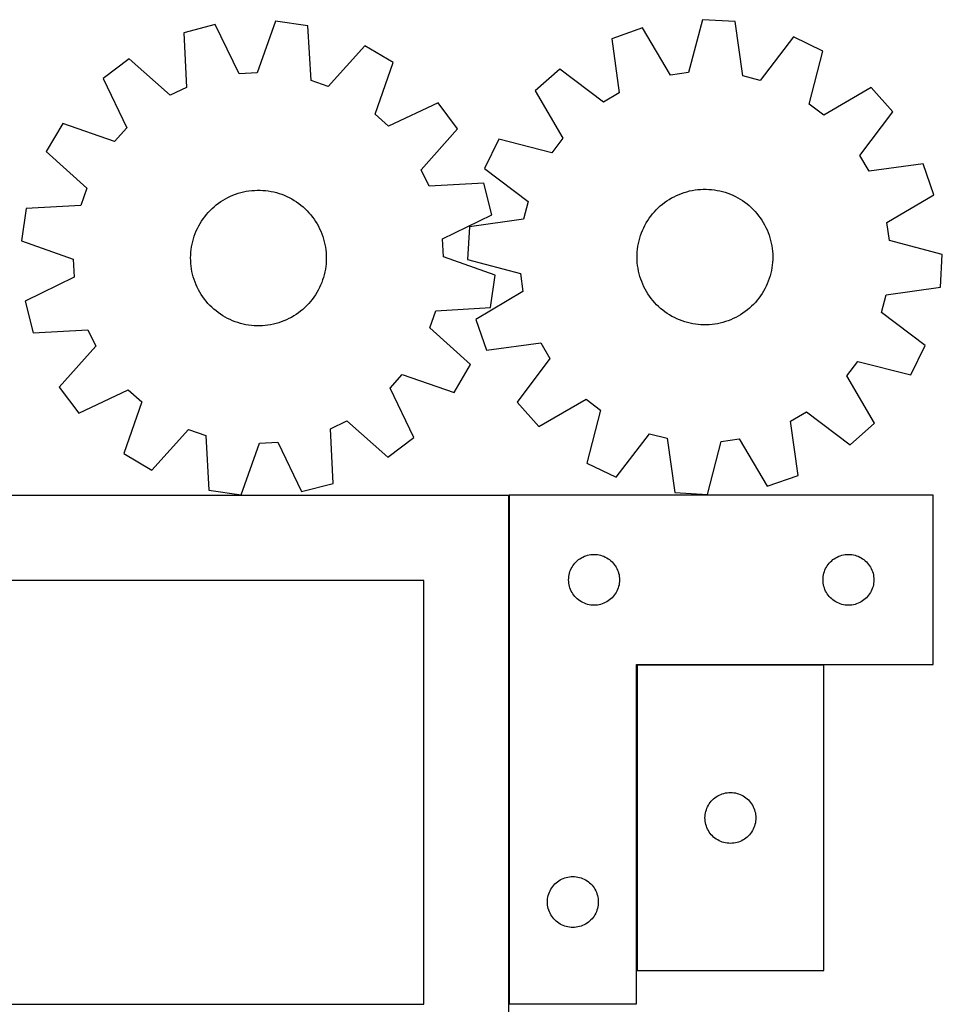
# Model space of a CAD drawing. Header units: millimetres. Extents: x 7 to 1243, y 7 to 2493.
# Tile 21 of 21: x 917 to 1243, y 2145 to 2493. Entities that reach past the tile are written whole.
import ezdxf

# ---------------------------------------------------------------- set-up
doc = ezdxf.new("R2010")
doc.units = ezdxf.units.MM
doc.layers.add('COMMON', color=5, linetype='CONTINUOUS', true_color=0x0000ff)
doc.layers.add('CUT', color=7, linetype='CONTINUOUS', true_color=0x000000)

msp = doc.modelspace()

# ---------------------------------------------------------------- linework, layer by layer
at = {"layer": 'COMMON'}
msp.add_line((1090.180987, 2145.283751), (1090.180987, 2325.086496), dxfattribs=at)
at = {"layer": 'CUT'}
for p, q in [((986.258726, 2491.745003), (975.085555, 2488.873466)), ((994.710427, 2474.309087), (986.258726, 2491.745003)), ((1007.609354, 2492.924952), (1001.130458, 2474.663892)), ((1019.030908, 2491.302119), (1007.609354, 2492.924952)), ((1020.166825, 2471.959107), (1019.030908, 2491.302119)), ((1158.633198, 2493.490045), (1153.684386, 2474.756341)), ((1170.149752, 2492.815921), (1158.633198, 2493.490045)), ((1172.879091, 2473.632774), (1170.149752, 2492.815921)), ((975.085555, 2488.873466), (976.088041, 2469.52308)), ((1137.452927, 2490.55104), (1126.555042, 2486.766655)), ((1147.315581, 2473.872596), (1137.452927, 2490.55104)), ((1039.207863, 2484.221718), (1026.233938, 2469.830065)), ((1049.138971, 2478.351577), (1039.207863, 2484.221718)), ((1126.555042, 2486.766655), (1129.152015, 2467.565141)), ((1190.842479, 2487.425869), (1179.101295, 2472.012011)), ((1201.224412, 2482.395865), (1190.842479, 2487.425869)), ((1196.40492, 2463.628475), (1201.224412, 2482.395865)), ((955.811694, 2479.612803), (946.58792, 2472.684061)), ((970.292483, 2466.738443), (955.811694, 2479.612803)), ((1042.786172, 2460.046268), (1049.138971, 2478.351577)), ((1001.130458, 2474.663892), (994.710427, 2474.309087)), ((1108.111732, 2475.946029), (1099.491621, 2468.279273)), ((1123.6062, 2464.31143), (1108.111732, 2475.946029)), ((1153.684386, 2474.756341), (1147.315581, 2473.872596)), ((946.58792, 2472.684061), (954.919168, 2455.19027)), ((1026.233938, 2469.830065), (1020.166825, 2471.959107)), ((1179.101295, 2472.012011), (1172.879091, 2473.632774)), ((976.088041, 2469.52308), (970.292483, 2466.738443)), ((1099.491621, 2468.279273), (1109.239012, 2451.533206)), ((1129.152015, 2467.565141), (1123.6062, 2464.31143)), ((1218.279315, 2469.497343), (1201.533248, 2459.749952)), ((1225.946071, 2460.877232), (1218.279315, 2469.497343)), ((1065.070495, 2464.088753), (1047.576704, 2455.757505)), ((1071.999237, 2454.864979), (1065.070495, 2464.088753)), ((1201.533248, 2459.749952), (1196.40492, 2463.628475)), ((1047.576704, 2455.757505), (1042.786172, 2460.046268)), ((1214.311472, 2445.382764), (1225.946071, 2460.877232)), ((932.325096, 2456.752537), (926.454955, 2446.821429)), ((950.630405, 2450.399738), (932.325096, 2456.752537)), ((954.919168, 2455.19027), (950.630405, 2450.399738)), ((1059.124877, 2440.38419), (1071.999237, 2454.864979)), ((1086.593099, 2451.22437), (1081.563095, 2440.842437)), ((1105.360489, 2446.404878), (1086.593099, 2451.22437)), ((1109.239012, 2451.533206), (1105.360489, 2446.404878)), ((926.454955, 2446.821429), (940.846608, 2433.847504)), ((1217.565182, 2439.836949), (1214.311472, 2445.382764)), ((1236.766697, 2442.433922), (1217.565182, 2439.836949)), ((1240.551082, 2431.536037), (1236.766697, 2442.433922)), ((1061.909514, 2434.588632), (1059.124877, 2440.38419)), ((1081.563095, 2440.842437), (1096.976953, 2429.101253)), ((1081.2599, 2435.591118), (1061.909514, 2434.588632)), ((1084.131437, 2424.417947), (1081.2599, 2435.591118)), ((940.846608, 2433.847504), (938.717566, 2427.780391)), ((993.437514, 2431.739068), (994.365825, 2432.05041)), ((994.365825, 2432.05041), (995.306063, 2432.323628)), ((995.306063, 2432.323628), (996.256662, 2432.558268)), ((996.256662, 2432.558268), (997.216041, 2432.753939)), ((997.216041, 2432.753939), (998.182603, 2432.910315)), ((998.182603, 2432.910315), (999.154739, 2433.027137)), ((999.154739, 2433.027137), (1000.130831, 2433.104209)), ((1000.130831, 2433.104209), (1001.109254, 2433.141404)), ((1001.109254, 2433.141404), (1002.08838, 2433.138659)), ((1002.08838, 2433.138659), (1003.066579, 2433.09598)), ((1003.066579, 2433.09598), (1004.042223, 2433.013436)), ((1004.042223, 2433.013436), (1005.013689, 2432.891166)), ((1005.013689, 2432.891166), (1005.979358, 2432.729373)), ((1005.979358, 2432.729373), (1006.937625, 2432.528327)), ((1006.937625, 2432.528327), (1007.886894, 2432.288361)), ((1007.886894, 2432.288361), (1008.825585, 2432.009876)), ((1008.825585, 2432.009876), (1009.752136, 2431.693335)), ((1150.348499, 2431.683436), (1151.261168, 2432.038023)), ((1151.261168, 2432.038023), (1152.187539, 2432.355089)), ((1152.187539, 2432.355089), (1153.126073, 2432.634105)), ((1153.126073, 2432.634105), (1154.075206, 2432.874607)), ((1154.075206, 2432.874607), (1155.033359, 2433.076196)), ((1155.033359, 2433.076196), (1155.998937, 2433.238535)), ((1155.998937, 2433.238535), (1156.970334, 2433.361354)), ((1156.970334, 2433.361354), (1157.945931, 2433.444449)), ((1157.945931, 2433.444449), (1158.924106, 2433.487682)), ((1158.924106, 2433.487682), (1159.90323, 2433.49098)), ((1159.90323, 2433.49098), (1160.881674, 2433.454339)), ((1160.881674, 2433.454339), (1161.857809, 2433.377819)), ((1161.857809, 2433.377819), (1162.830011, 2433.261547)), ((1162.830011, 2433.261547), (1163.796661, 2433.105718)), ((1163.796661, 2433.105718), (1164.75615, 2432.910589)), ((1164.75615, 2432.910589), (1165.706882, 2432.676487)), ((1165.706882, 2432.676487), (1166.647275, 2432.403801)), ((1166.647275, 2432.403801), (1167.575762, 2432.092984)), ((1167.575762, 2432.092984), (1168.490798, 2431.744555)), ((986.620456, 2427.950948), (987.399929, 2428.5435)), ((987.399929, 2428.5435), (988.202921, 2429.103766)), ((988.202921, 2429.103766), (989.028099, 2429.630812)), ((989.028099, 2429.630812), (989.874086, 2430.123762)), ((989.874086, 2430.123762), (990.739477, 2430.581796)), ((990.739477, 2430.581796), (991.62283, 2431.00415)), ((991.62283, 2431.00415), (992.522675, 2431.390121)), ((992.522675, 2431.390121), (993.437514, 2431.739068)), ((1009.752136, 2431.693335), (1010.665005, 2431.339264)), ((1010.665005, 2431.339264), (1011.562672, 2430.948254)), ((1011.562672, 2430.948254), (1012.443643, 2430.520954)), ((1012.443643, 2430.520954), (1013.306452, 2430.058076)), ((1013.306452, 2430.058076), (1014.149663, 2429.560391)), ((1014.149663, 2429.560391), (1014.971872, 2429.028727)), ((1014.971872, 2429.028727), (1015.771711, 2428.463968)), ((1015.771711, 2428.463968), (1016.547849, 2427.867055)), ((1096.976953, 2429.101253), (1095.35619, 2422.87905)), ((1144.46762, 2428.2079), (1145.24342, 2428.805252)), ((1145.24342, 2428.805252), (1146.04294, 2429.370463)), ((1146.04294, 2429.370463), (1146.864848, 2429.902592)), ((1146.864848, 2429.902592), (1147.707777, 2430.400755)), ((1147.707777, 2430.400755), (1148.570325, 2430.86412)), ((1148.570325, 2430.86412), (1149.451054, 2431.291918)), ((1149.451054, 2431.291918), (1150.348499, 2431.683436)), ((1168.490798, 2431.744555), (1169.390861, 2431.359092)), ((1169.390861, 2431.359092), (1170.274453, 2430.937238)), ((1170.274453, 2430.937238), (1171.140102, 2430.479694)), ((1171.140102, 2430.479694), (1171.986369, 2429.987223)), ((1171.986369, 2429.987223), (1172.811844, 2429.460643)), ((1172.811844, 2429.460643), (1173.615154, 2428.900832)), ((1173.615154, 2428.900832), (1174.394961, 2428.30872)), ((1223.872638, 2421.673383), (1240.551082, 2431.536037)), ((919.374554, 2426.644474), (917.751721, 2415.22292)), ((938.717566, 2427.780391), (919.374554, 2426.644474)), ((983.119824, 2424.540191), (983.76309, 2425.278368)), ((983.76309, 2425.278368), (984.435929, 2425.989692)), ((984.435929, 2425.989692), (985.137222, 2426.67298)), ((985.137222, 2426.67298), (985.865802, 2427.327095)), ((985.865802, 2427.327095), (986.620456, 2427.950948)), ((1016.547849, 2427.867055), (1017.298994, 2427.238981)), ((1017.298994, 2427.238981), (1018.023895, 2426.580792)), ((1018.023895, 2426.580792), (1018.721347, 2425.893582)), ((1018.721347, 2425.893582), (1019.390188, 2425.178497)), ((1019.390188, 2425.178497), (1020.029304, 2424.436726)), ((1140.988106, 2424.775602), (1141.626803, 2425.517735)), ((1141.626803, 2425.517735), (1142.295239, 2426.233198)), ((1142.295239, 2426.233198), (1142.992302, 2426.920802)), ((1142.992302, 2426.920802), (1143.716831, 2427.579401)), ((1143.716831, 2427.579401), (1144.46762, 2428.2079)), ((1174.394961, 2428.30872), (1175.149968, 2427.685295)), ((1175.149968, 2427.685295), (1175.878918, 2427.031592)), ((1175.878918, 2427.031592), (1176.580597, 2426.3487)), ((1176.580597, 2426.3487), (1177.253839, 2425.637757)), ((1177.253839, 2425.637757), (1177.897522, 2424.899944)), ((980.863139, 2421.344162), (981.377921, 2422.177045)), ((981.377921, 2422.177045), (981.926246, 2422.988238)), ((981.926246, 2422.988238), (982.507203, 2423.776391)), ((982.507203, 2423.776391), (983.119824, 2424.540191)), ((1020.029304, 2424.436726), (1020.637634, 2423.669503)), ((1020.637634, 2423.669503), (1021.214163, 2422.878106)), ((1021.214163, 2422.878106), (1021.757932, 2422.063851)), ((1021.757932, 2422.063851), (1022.268036, 2421.228095)), ((1066.695521, 2415.966246), (1084.131437, 2424.417947)), ((1095.35619, 2422.87905), (1076.173043, 2420.14971)), ((1138.276083, 2420.709569), (1138.751189, 2421.565706)), ((1138.751189, 2421.565706), (1139.260821, 2422.40175)), ((1139.260821, 2422.40175), (1139.804129, 2423.216312)), ((1139.804129, 2423.216312), (1140.380211, 2424.008035)), ((1140.380211, 2424.008035), (1140.988106, 2424.775602)), ((1177.897522, 2424.899944), (1178.510574, 2424.13649)), ((1178.510574, 2424.13649), (1179.091977, 2423.348667)), ((1179.091977, 2423.348667), (1179.640761, 2422.537784)), ((1179.640761, 2422.537784), (1180.156014, 2421.705192)), ((1180.156014, 2421.705192), (1180.636878, 2420.852276)), ((1224.756383, 2415.304578), (1223.872638, 2421.673383)), ((979.155718, 2417.823943), (979.528336, 2418.729399)), ((979.528336, 2418.729399), (979.937576, 2419.618903)), ((979.937576, 2419.618903), (980.382757, 2420.490974)), ((980.382757, 2420.490974), (980.863139, 2421.344162)), ((1022.268036, 2421.228095), (1022.743627, 2420.372228)), ((1022.743627, 2420.372228), (1023.183912, 2419.497674)), ((1023.183912, 2419.497674), (1023.588159, 2418.605889)), ((1023.588159, 2418.605889), (1023.955695, 2417.698358)), ((1076.173043, 2420.14971), (1075.498919, 2408.633156)), ((1136.735836, 2417.113061), (1137.065528, 2418.035015)), ((1137.065528, 2418.035015), (1137.43255, 2418.942754)), ((1137.43255, 2418.942754), (1137.836293, 2419.834767)), ((1137.836293, 2419.834767), (1138.276083, 2420.709569)), ((1180.636878, 2420.852276), (1181.082553, 2419.980457)), ((1181.082553, 2419.980457), (1181.492296, 2419.091184)), ((1181.492296, 2419.091184), (1181.865426, 2418.185939)), ((1181.865426, 2418.185939), (1182.201322, 2417.266228)), ((917.751721, 2415.22292), (936.012781, 2408.744024)), ((978.042936, 2414.073083), (978.263487, 2415.02705)), ((978.263487, 2415.02705), (978.522767, 2415.971226)), ((978.522767, 2415.971226), (978.820342, 2416.904041)), ((978.820342, 2416.904041), (979.155718, 2417.823943)), ((1023.955695, 2417.698358), (1024.285908, 2416.776591)), ((1024.285908, 2416.776591), (1024.578249, 2415.842123)), ((1024.578249, 2415.842123), (1024.83223, 2414.896507)), ((1024.83223, 2414.896507), (1025.047431, 2413.941319)), ((1067.050326, 2409.546215), (1066.695521, 2415.966246)), ((1135.975917, 2414.277359), (1136.190577, 2415.232669)), ((1136.190577, 2415.232669), (1136.444024, 2416.178427)), ((1136.444024, 2416.178427), (1136.735836, 2417.113061)), ((1182.201322, 2417.266228), (1182.499425, 2416.333581)), ((1182.499425, 2416.333581), (1182.759238, 2415.389551)), ((1182.759238, 2415.389551), (1182.98033, 2414.435709)), ((1243.490087, 2410.355766), (1224.756383, 2415.304578)), ((977.554365, 2410.191263), (977.616989, 2411.168388)), ((977.616989, 2411.168388), (977.719417, 2412.142145)), ((977.719417, 2412.142145), (977.861478, 2413.110915)), ((977.861478, 2413.110915), (978.042936, 2414.073083)), ((1025.047431, 2413.941319), (1025.223491, 2412.978148)), ((1025.223491, 2412.978148), (1025.360118, 2412.008598)), ((1025.360118, 2412.008598), (1025.457085, 2411.034282)), ((1025.457085, 2411.034282), (1025.514231, 2410.056821)), ((1135.511314, 2410.392597), (1135.567906, 2411.37009)), ((1135.567906, 2411.37009), (1135.664322, 2412.344461)), ((1135.664322, 2412.344461), (1135.800401, 2413.314089)), ((1135.800401, 2413.314089), (1135.975917, 2414.277359)), ((1182.98033, 2414.435709), (1183.162331, 2413.473644)), ((1183.162331, 2413.473644), (1183.30494, 2412.504955)), ((1183.30494, 2412.504955), (1183.407919, 2411.531256)), ((1183.407919, 2411.531256), (1183.471096, 2410.554166)), ((936.012781, 2408.744024), (936.367586, 2402.323993)), ((977.531648, 2409.212397), (977.554365, 2410.191263)), ((977.548876, 2408.233418), (977.531648, 2409.212397)), ((977.606022, 2407.255958), (977.548876, 2408.233418)), ((1025.508742, 2408.098976), (1025.446118, 2407.121851)), ((1025.531459, 2409.077843), (1025.508742, 2408.098976)), ((1025.514231, 2410.056821), (1025.531459, 2409.077843)), ((1085.311386, 2403.067319), (1067.050326, 2409.546215)), ((1075.498919, 2408.633156), (1094.232623, 2403.684344)), ((1135.494639, 2409.413609), (1135.511314, 2410.392597)), ((1135.51791, 2408.434756), (1135.494639, 2409.413609)), ((1135.581087, 2407.457667), (1135.51791, 2408.434756)), ((1183.421099, 2407.618832), (1183.324683, 2406.644461)), ((1183.477692, 2408.596325), (1183.421099, 2407.618832)), ((1183.471096, 2410.554166), (1183.494367, 2409.575313)), ((1183.494367, 2409.575313), (1183.477692, 2408.596325)), ((1242.815963, 2398.839212), (1243.490087, 2410.355766)), ((977.702989, 2406.281641), (977.606022, 2407.255958)), ((977.839616, 2405.312091), (977.702989, 2406.281641)), ((978.015677, 2404.34892), (977.839616, 2405.312091)), ((978.230877, 2403.393732), (978.015677, 2404.34892)), ((1025.020172, 2404.217156), (1024.79962, 2403.263189)), ((1025.201629, 2405.179325), (1025.020172, 2404.217156)), ((1025.34369, 2406.148094), (1025.201629, 2405.179325)), ((1025.446118, 2407.121851), (1025.34369, 2406.148094)), ((1135.684066, 2406.483967), (1135.581087, 2407.457667)), ((1135.826674, 2405.515279), (1135.684066, 2406.483967)), ((1136.008676, 2404.553213), (1135.826674, 2405.515279)), ((1136.229767, 2403.599371), (1136.008676, 2404.553213)), ((1183.013089, 2404.711563), (1182.798429, 2403.756254)), ((1183.188604, 2405.674833), (1183.013089, 2404.711563)), ((1183.324683, 2406.644461), (1183.188604, 2405.674833)), ((936.367586, 2402.323993), (918.93167, 2393.872292)), ((978.484859, 2402.448117), (978.230877, 2403.393732)), ((978.777199, 2401.513648), (978.484859, 2402.448117)), ((979.107412, 2400.591881), (978.777199, 2401.513648)), ((979.474948, 2399.68435), (979.107412, 2400.591881)), ((1024.242765, 2401.386198), (1023.907389, 2400.466297)), ((1024.54034, 2402.319013), (1024.242765, 2401.386198)), ((1024.79962, 2403.263189), (1024.54034, 2402.319013)), ((1083.688553, 2391.645766), (1085.311386, 2403.067319)), ((1094.232623, 2403.684344), (1095.116368, 2397.315539)), ((1136.489581, 2402.655341), (1136.229767, 2403.599371)), ((1136.787684, 2401.722695), (1136.489581, 2402.655341)), ((1137.12358, 2400.802983), (1136.787684, 2401.722695)), ((1137.49671, 2399.897738), (1137.12358, 2400.802983)), ((1181.923478, 2400.953907), (1181.556456, 2400.046168)), ((1182.25317, 2401.875861), (1181.923478, 2400.953907)), ((1182.544982, 2402.810495), (1182.25317, 2401.875861)), ((1182.798429, 2403.756254), (1182.544982, 2402.810495)), ((979.879195, 2398.792565), (979.474948, 2399.68435)), ((980.31948, 2397.918012), (979.879195, 2398.792565)), ((980.795071, 2397.062144), (980.31948, 2397.918012)), ((1022.68035, 2397.799265), (1022.199968, 2396.946077)), ((1023.125531, 2398.671336), (1022.68035, 2397.799265)), ((1023.534771, 2399.56084), (1023.125531, 2398.671336)), ((1023.907389, 2400.466297), (1023.534771, 2399.56084)), ((1095.116368, 2397.315539), (1078.437924, 2387.452885)), ((1137.906453, 2399.008466), (1137.49671, 2399.897738)), ((1138.352128, 2398.136646), (1137.906453, 2399.008466)), ((1138.832991, 2397.28373), (1138.352128, 2398.136646)), ((1139.348244, 2396.451138), (1138.832991, 2397.28373)), ((1180.237816, 2397.423217), (1179.728185, 2396.587172)), ((1180.712923, 2398.279353), (1180.237816, 2397.423217)), ((1181.152713, 2399.154155), (1180.712923, 2398.279353)), ((1181.556456, 2400.046168), (1181.152713, 2399.154155)), ((1223.632816, 2396.109873), (1242.815963, 2398.839212)), ((918.93167, 2393.872292), (921.803207, 2382.699121)), ((981.305175, 2396.226388), (980.795071, 2397.062144)), ((981.848945, 2395.412134), (981.305175, 2396.226388)), ((982.425474, 2394.620736), (981.848945, 2395.412134)), ((983.033803, 2393.853514), (982.425474, 2394.620736)), ((983.67292, 2393.111742), (983.033803, 2393.853514)), ((1019.943283, 2393.750048), (1019.300017, 2393.011872)), ((1020.555904, 2394.513848), (1019.943283, 2393.750048)), ((1021.136861, 2395.302001), (1020.555904, 2394.513848)), ((1021.685186, 2396.113194), (1021.136861, 2395.302001)), ((1022.199968, 2396.946077), (1021.685186, 2396.113194)), ((1139.897029, 2395.640256), (1139.348244, 2396.451138)), ((1140.478431, 2394.852432), (1139.897029, 2395.640256)), ((1141.091484, 2394.088978), (1140.478431, 2394.852432)), ((1141.735167, 2393.351166), (1141.091484, 2394.088978)), ((1178.0009, 2394.21332), (1177.362203, 2393.471187)), ((1178.608795, 2394.980887), (1178.0009, 2394.21332)), ((1179.184876, 2395.77261), (1178.608795, 2394.980887)), ((1179.728185, 2396.587172), (1179.184876, 2395.77261)), ((1222.012053, 2389.887669), (1223.632816, 2396.109873)), ((984.34176, 2392.396657), (983.67292, 2393.111742)), ((985.039212, 2391.709447), (984.34176, 2392.396657)), ((985.764113, 2391.051258), (985.039212, 2391.709447)), ((986.515258, 2390.423184), (985.764113, 2391.051258)), ((987.291396, 2389.826271), (986.515258, 2390.423184)), ((1016.442651, 2390.339291), (1015.663179, 2389.746739)), ((1017.197305, 2390.963144), (1016.442651, 2390.339291)), ((1017.925885, 2391.617259), (1017.197305, 2390.963144)), ((1018.627178, 2392.300547), (1017.925885, 2391.617259)), ((1019.300017, 2393.011872), (1018.627178, 2392.300547)), ((1062.216499, 2384.442735), (1064.345541, 2390.509848)), ((1064.345541, 2390.509848), (1083.688553, 2391.645766)), ((1142.408409, 2392.640222), (1141.735167, 2393.351166)), ((1143.110088, 2391.95733), (1142.408409, 2392.640222)), ((1143.839038, 2391.303628), (1143.110088, 2391.95733)), ((1144.594045, 2390.680202), (1143.839038, 2391.303628)), ((1145.373852, 2390.08809), (1144.594045, 2390.680202)), ((1173.745586, 2390.18367), (1172.946066, 2389.618459)), ((1174.521386, 2390.781022), (1173.745586, 2390.18367)), ((1175.272175, 2391.409521), (1174.521386, 2390.781022)), ((1175.996704, 2392.06812), (1175.272175, 2391.409521)), ((1176.693767, 2392.755724), (1175.996704, 2392.06812)), ((1177.362203, 2393.471187), (1176.693767, 2392.755724)), ((988.091235, 2389.261512), (987.291396, 2389.826271)), ((988.913444, 2388.729848), (988.091235, 2389.261512)), ((989.756655, 2388.232163), (988.913444, 2388.729848)), ((990.619464, 2387.769285), (989.756655, 2388.232163)), ((991.500435, 2387.341985), (990.619464, 2387.769285)), ((992.398102, 2386.950975), (991.500435, 2387.341985)), ((993.310971, 2386.596904), (992.398102, 2386.950975)), ((1010.540432, 2386.900118), (1009.625593, 2386.551171)), ((1011.440277, 2387.28609), (1010.540432, 2386.900118)), ((1012.32363, 2387.708443), (1011.440277, 2387.28609)), ((1013.189021, 2388.166477), (1012.32363, 2387.708443)), ((1014.035009, 2388.659427), (1013.189021, 2388.166477)), ((1014.860186, 2389.186473), (1014.035009, 2388.659427)), ((1015.663179, 2389.746739), (1014.860186, 2389.186473)), ((1078.437924, 2387.452885), (1082.222309, 2376.555)), ((1146.177162, 2389.528279), (1145.373852, 2390.08809)), ((1147.002637, 2389.001699), (1146.177162, 2389.528279)), ((1147.848903, 2388.509228), (1147.002637, 2389.001699)), ((1148.714553, 2388.051684), (1147.848903, 2388.509228)), ((1149.598145, 2387.62983), (1148.714553, 2388.051684)), ((1150.498208, 2387.244367), (1149.598145, 2387.62983)), ((1151.413244, 2386.895938), (1150.498208, 2387.244367)), ((1152.341731, 2386.585121), (1151.413244, 2386.895938)), ((1167.727838, 2386.950899), (1166.801466, 2386.633834)), ((1168.640506, 2387.305486), (1167.727838, 2386.950899)), ((1169.537952, 2387.697004), (1168.640506, 2387.305486)), ((1170.418681, 2388.124802), (1169.537952, 2387.697004)), ((1171.281228, 2388.588168), (1170.418681, 2388.124802)), ((1172.124158, 2389.08633), (1171.281228, 2388.588168)), ((1172.946066, 2389.618459), (1172.124158, 2389.08633)), ((1237.425911, 2378.146485), (1222.012053, 2389.887669)), ((921.803207, 2382.699121), (941.153593, 2383.701607)), ((941.153593, 2383.701607), (943.93823, 2377.906049)), ((994.237522, 2386.280363), (993.310971, 2386.596904)), ((995.176213, 2386.001878), (994.237522, 2386.280363)), ((996.125482, 2385.761912), (995.176213, 2386.001878)), ((997.083749, 2385.560866), (996.125482, 2385.761912)), ((998.049419, 2385.399073), (997.083749, 2385.560866)), ((999.020884, 2385.276803), (998.049419, 2385.399073)), ((999.996528, 2385.194259), (999.020884, 2385.276803)), ((1000.974728, 2385.15158), (999.996528, 2385.194259)), ((1001.953854, 2385.148835), (1000.974728, 2385.15158)), ((1002.932277, 2385.18603), (1001.953854, 2385.148835)), ((1003.908368, 2385.263102), (1002.932277, 2385.18603)), ((1004.880504, 2385.379924), (1003.908368, 2385.263102)), ((1005.847066, 2385.5363), (1004.880504, 2385.379924)), ((1006.806445, 2385.731971), (1005.847066, 2385.5363)), ((1007.757044, 2385.966611), (1006.806445, 2385.731971)), ((1008.697282, 2386.239829), (1007.757044, 2385.966611)), ((1009.625593, 2386.551171), (1008.697282, 2386.239829)), ((1076.608152, 2371.46881), (1062.216499, 2384.442735)), ((1153.282123, 2386.312435), (1152.341731, 2386.585121)), ((1154.232855, 2386.078333), (1153.282123, 2386.312435)), ((1155.192345, 2385.883205), (1154.232855, 2386.078333)), ((1156.158995, 2385.727375), (1155.192345, 2385.883205)), ((1157.131197, 2385.611103), (1156.158995, 2385.727375)), ((1158.107332, 2385.534583), (1157.131197, 2385.611103)), ((1159.085776, 2385.497942), (1158.107332, 2385.534583)), ((1160.0649, 2385.50124), (1159.085776, 2385.497942)), ((1161.043075, 2385.544473), (1160.0649, 2385.50124)), ((1162.018672, 2385.627568), (1161.043075, 2385.544473)), ((1162.990068, 2385.750388), (1162.018672, 2385.627568)), ((1163.955647, 2385.912727), (1162.990068, 2385.750388)), ((1164.9138, 2386.114315), (1163.955647, 2385.912727)), ((1165.862933, 2386.354818), (1164.9138, 2386.114315)), ((1166.801466, 2386.633834), (1165.862933, 2386.354818)), ((943.93823, 2377.906049), (931.06387, 2363.42526)), ((1082.222309, 2376.555), (1101.423823, 2379.151973)), ((1101.423823, 2379.151973), (1104.677534, 2373.606158)), ((1232.395907, 2367.764552), (1237.425911, 2378.146485)), ((1104.677534, 2373.606158), (1093.042935, 2358.111691)), ((1070.738011, 2361.537702), (1076.608152, 2371.46881)), ((1209.749994, 2367.455716), (1213.628517, 2372.584044)), ((1213.628517, 2372.584044), (1232.395907, 2367.764552)), ((1048.143939, 2363.099969), (1052.432702, 2367.890502)), ((1052.432702, 2367.890502), (1070.738011, 2361.537702)), ((1219.497385, 2350.709649), (1209.749994, 2367.455716)), ((931.06387, 2363.42526), (937.992612, 2354.201486)), ((937.992612, 2354.201486), (955.486403, 2362.532734)), ((955.486403, 2362.532734), (960.276936, 2358.243971)), ((1056.475187, 2345.606178), (1048.143939, 2363.099969)), ((1100.709691, 2349.491579), (1117.455758, 2359.23897)), ((1117.455758, 2359.23897), (1122.584086, 2355.360447)), ((960.276936, 2358.243971), (953.924136, 2339.938662)), ((1093.042935, 2358.111691), (1100.709691, 2349.491579)), ((1122.584086, 2355.360447), (1117.764594, 2336.593057)), ((1189.836991, 2351.423782), (1195.382806, 2354.677492)), ((1195.382806, 2354.677492), (1210.877273, 2343.042893)), ((963.855244, 2334.068521), (976.829169, 2348.460174)), ((976.829169, 2348.460174), (982.896282, 2346.331132)), ((1026.975066, 2348.767159), (1032.770624, 2351.551796)), ((1027.977552, 2329.416773), (1026.975066, 2348.767159)), ((1032.770624, 2351.551796), (1047.251413, 2338.677436)), ((1192.433964, 2332.222267), (1189.836991, 2351.423782)), ((1210.877273, 2343.042893), (1219.497385, 2350.709649)), ((982.896282, 2346.331132), (984.0322, 2326.98812)), ((1047.251413, 2338.677436), (1056.475187, 2345.606178)), ((1128.146527, 2331.563053), (1139.887711, 2346.976911)), ((1139.887711, 2346.976911), (1146.109914, 2345.356148)), ((1146.109914, 2345.356148), (1148.839254, 2326.173001)), ((1165.30462, 2344.232581), (1171.673425, 2345.116326)), ((1171.673425, 2345.116326), (1181.536079, 2328.437882)), ((995.453753, 2325.365287), (1001.932649, 2343.626347)), ((1001.932649, 2343.626347), (1008.35268, 2343.981152)), ((1008.35268, 2343.981152), (1016.804381, 2326.545236)), ((1160.355808, 2325.498877), (1165.30462, 2344.232581)), ((953.924136, 2339.938662), (963.855244, 2334.068521)), ((1117.764594, 2336.593057), (1128.146527, 2331.563053)), ((1181.536079, 2328.437882), (1192.433964, 2332.222267)), ((1016.804381, 2326.545236), (1027.977552, 2329.416773)), ((1090.080986, 2325.086496), (820.080986, 2325.086496)), ((984.0322, 2326.98812), (995.453753, 2325.365287)), ((1090.080986, 2115.086496), (1090.080986, 2325.086496)), ((1090.280987, 2325.283751), (1090.280987, 2145.283751)), ((1240.280987, 2325.283751), (1090.280987, 2325.283751)), ((1148.839254, 2326.173001), (1160.355808, 2325.498877)), ((1240.280987, 2265.283751), (1240.280987, 2325.283751)), ((1115.280855, 2302.766977), (1115.780987, 2303.077979)), ((1115.780987, 2303.077979), (1116.300389, 2303.355605)), ((1116.300389, 2303.355605), (1116.836836, 2303.598667)), ((1116.836836, 2303.598667), (1117.388032, 2303.806122)), ((1117.388032, 2303.806122), (1117.951615, 2303.977083)), ((1117.951615, 2303.977083), (1118.525174, 2304.110818)), ((1118.525174, 2304.110818), (1119.106251, 2304.206755)), ((1119.106251, 2304.206755), (1119.692359, 2304.264481)), ((1119.692359, 2304.264481), (1120.280987, 2304.283751)), ((1120.280987, 2304.283751), (1120.869615, 2304.264481)), ((1120.869615, 2304.264481), (1121.455723, 2304.206755)), ((1121.455723, 2304.206755), (1122.0368, 2304.110818)), ((1122.0368, 2304.110818), (1122.610358, 2303.977083)), ((1122.610358, 2303.977083), (1123.173942, 2303.806122)), ((1123.173942, 2303.806122), (1123.725138, 2303.598667)), ((1123.725138, 2303.598667), (1124.261585, 2303.355605)), ((1124.261585, 2303.355605), (1124.780987, 2303.077979)), ((1124.780987, 2303.077979), (1125.281119, 2302.766977)), ((1205.280855, 2302.766977), (1205.780987, 2303.077979)), ((1205.780987, 2303.077979), (1206.300389, 2303.355605)), ((1206.300389, 2303.355605), (1206.836836, 2303.598667)), ((1206.836836, 2303.598667), (1207.388032, 2303.806122)), ((1207.388032, 2303.806122), (1207.951615, 2303.977083)), ((1207.951615, 2303.977083), (1208.525174, 2304.110818)), ((1208.525174, 2304.110818), (1209.106251, 2304.206755)), ((1209.106251, 2304.206755), (1209.692359, 2304.264481)), ((1209.692359, 2304.264481), (1210.280987, 2304.283751)), ((1210.280987, 2304.283751), (1210.869615, 2304.264481)), ((1210.869615, 2304.264481), (1211.455723, 2304.206755)), ((1211.455723, 2304.206755), (1212.0368, 2304.110818)), ((1212.0368, 2304.110818), (1212.610358, 2303.977083)), ((1212.610358, 2303.977083), (1213.173942, 2303.806122)), ((1213.173942, 2303.806122), (1213.725138, 2303.598667)), ((1213.725138, 2303.598667), (1214.261585, 2303.355605)), ((1214.261585, 2303.355605), (1214.780987, 2303.077979)), ((1214.780987, 2303.077979), (1215.281119, 2302.766977)), ((1112.209132, 2299.264349), (1112.486758, 2299.783751)), ((1112.486758, 2299.783751), (1112.79776, 2300.283883)), ((1112.79776, 2300.283883), (1113.140807, 2300.762604)), ((1113.140807, 2300.762604), (1113.514429, 2301.217863)), ((1113.514429, 2301.217863), (1113.917026, 2301.647712)), ((1113.917026, 2301.647712), (1114.346875, 2302.050309)), ((1114.346875, 2302.050309), (1114.802134, 2302.423931)), ((1114.802134, 2302.423931), (1115.280855, 2302.766977)), ((1125.281119, 2302.766977), (1125.75984, 2302.423931)), ((1125.75984, 2302.423931), (1126.215099, 2302.050309)), ((1126.215099, 2302.050309), (1126.644948, 2301.647712)), ((1126.644948, 2301.647712), (1127.047545, 2301.217863)), ((1127.047545, 2301.217863), (1127.421167, 2300.762604)), ((1127.421167, 2300.762604), (1127.764213, 2300.283883)), ((1127.764213, 2300.283883), (1128.075216, 2299.783751)), ((1128.075216, 2299.783751), (1128.352842, 2299.264349)), ((1202.209132, 2299.264349), (1202.486758, 2299.783751)), ((1202.486758, 2299.783751), (1202.79776, 2300.283883)), ((1202.79776, 2300.283883), (1203.140807, 2300.762604)), ((1203.140807, 2300.762604), (1203.514429, 2301.217863)), ((1203.514429, 2301.217863), (1203.917026, 2301.647712)), ((1203.917026, 2301.647712), (1204.346875, 2302.050309)), ((1204.346875, 2302.050309), (1204.802134, 2302.423931)), ((1204.802134, 2302.423931), (1205.280855, 2302.766977)), ((1215.281119, 2302.766977), (1215.75984, 2302.423931)), ((1215.75984, 2302.423931), (1216.215099, 2302.050309)), ((1216.215099, 2302.050309), (1216.644948, 2301.647712)), ((1216.644948, 2301.647712), (1217.047545, 2301.217863)), ((1217.047545, 2301.217863), (1217.421167, 2300.762604)), ((1217.421167, 2300.762604), (1217.764213, 2300.283883)), ((1217.764213, 2300.283883), (1218.075216, 2299.783751)), ((1218.075216, 2299.783751), (1218.352842, 2299.264349)), ((1111.300257, 2295.872379), (1111.357983, 2296.458487)), ((1111.357983, 2296.458487), (1111.453919, 2297.039564)), ((1111.453919, 2297.039564), (1111.587654, 2297.613122)), ((1111.587654, 2297.613122), (1111.758616, 2298.176706)), ((1111.758616, 2298.176706), (1111.966071, 2298.727902)), ((1111.966071, 2298.727902), (1112.209132, 2299.264349)), ((1128.352842, 2299.264349), (1128.595903, 2298.727902)), ((1128.595903, 2298.727902), (1128.803358, 2298.176706)), ((1128.803358, 2298.176706), (1128.974319, 2297.613122)), ((1128.974319, 2297.613122), (1129.108054, 2297.039564)), ((1129.108054, 2297.039564), (1129.203991, 2296.458487)), ((1129.203991, 2296.458487), (1129.261717, 2295.872379)), ((1201.300257, 2295.872379), (1201.357983, 2296.458487)), ((1201.357983, 2296.458487), (1201.453919, 2297.039564)), ((1201.453919, 2297.039564), (1201.587654, 2297.613122)), ((1201.587654, 2297.613122), (1201.758616, 2298.176706)), ((1201.758616, 2298.176706), (1201.966071, 2298.727902)), ((1201.966071, 2298.727902), (1202.209132, 2299.264349)), ((1218.352842, 2299.264349), (1218.595903, 2298.727902)), ((1218.595903, 2298.727902), (1218.803358, 2298.176706)), ((1218.803358, 2298.176706), (1218.974319, 2297.613122)), ((1218.974319, 2297.613122), (1219.108054, 2297.039564)), ((1219.108054, 2297.039564), (1219.203991, 2296.458487)), ((1219.203991, 2296.458487), (1219.261717, 2295.872379)), ((1060.080986, 2295.086496), (850.080986, 2295.086496)), ((1060.080986, 2145.086496), (1060.080986, 2295.086496)), ((1111.280987, 2295.283751), (1111.300257, 2295.872379)), ((1111.300257, 2294.695123), (1111.280987, 2295.283751)), ((1111.357983, 2294.109015), (1111.300257, 2294.695123)), ((1111.453919, 2293.527938), (1111.357983, 2294.109015)), ((1111.587654, 2292.954379), (1111.453919, 2293.527938)), ((1111.758616, 2292.390796), (1111.587654, 2292.954379)), ((1128.974319, 2292.954379), (1128.803358, 2292.390796)), ((1129.108054, 2293.527938), (1128.974319, 2292.954379)), ((1129.203991, 2294.109015), (1129.108054, 2293.527938)), ((1129.261717, 2294.695123), (1129.203991, 2294.109015)), ((1129.261717, 2295.872379), (1129.280987, 2295.283751)), ((1129.280987, 2295.283751), (1129.261717, 2294.695123)), ((1201.280987, 2295.283751), (1201.300257, 2295.872379)), ((1201.300257, 2294.695123), (1201.280987, 2295.283751)), ((1201.357983, 2294.109015), (1201.300257, 2294.695123)), ((1201.453919, 2293.527938), (1201.357983, 2294.109015)), ((1201.587654, 2292.954379), (1201.453919, 2293.527938)), ((1201.758616, 2292.390796), (1201.587654, 2292.954379)), ((1218.974319, 2292.954379), (1218.803358, 2292.390796)), ((1219.108054, 2293.527938), (1218.974319, 2292.954379)), ((1219.203991, 2294.109015), (1219.108054, 2293.527938)), ((1219.261717, 2294.695123), (1219.203991, 2294.109015)), ((1219.261717, 2295.872379), (1219.280987, 2295.283751)), ((1219.280987, 2295.283751), (1219.261717, 2294.695123)), ((1111.966071, 2291.8396), (1111.758616, 2292.390796)), ((1112.209132, 2291.303153), (1111.966071, 2291.8396)), ((1112.486758, 2290.783751), (1112.209132, 2291.303153)), ((1112.79776, 2290.283619), (1112.486758, 2290.783751)), ((1113.140807, 2289.804898), (1112.79776, 2290.283619)), ((1113.514429, 2289.349638), (1113.140807, 2289.804898)), ((1113.917026, 2288.91979), (1113.514429, 2289.349638)), ((1127.047545, 2289.349638), (1126.644948, 2288.91979)), ((1127.421167, 2289.804898), (1127.047545, 2289.349638)), ((1127.764213, 2290.283619), (1127.421167, 2289.804898)), ((1128.075216, 2290.783751), (1127.764213, 2290.283619)), ((1128.352842, 2291.303153), (1128.075216, 2290.783751)), ((1128.595903, 2291.8396), (1128.352842, 2291.303153)), ((1128.803358, 2292.390796), (1128.595903, 2291.8396)), ((1201.966071, 2291.8396), (1201.758616, 2292.390796)), ((1202.209132, 2291.303153), (1201.966071, 2291.8396)), ((1202.486758, 2290.783751), (1202.209132, 2291.303153)), ((1202.79776, 2290.283619), (1202.486758, 2290.783751)), ((1203.140807, 2289.804898), (1202.79776, 2290.283619)), ((1203.514429, 2289.349638), (1203.140807, 2289.804898)), ((1203.917026, 2288.91979), (1203.514429, 2289.349638)), ((1217.047545, 2289.349638), (1216.644948, 2288.91979)), ((1217.421167, 2289.804898), (1217.047545, 2289.349638)), ((1217.764213, 2290.283619), (1217.421167, 2289.804898)), ((1218.075216, 2290.783751), (1217.764213, 2290.283619)), ((1218.352842, 2291.303153), (1218.075216, 2290.783751)), ((1218.595903, 2291.8396), (1218.352842, 2291.303153)), ((1218.803358, 2292.390796), (1218.595903, 2291.8396)), ((1114.346875, 2288.517193), (1113.917026, 2288.91979)), ((1114.802134, 2288.143571), (1114.346875, 2288.517193)), ((1115.280855, 2287.800524), (1114.802134, 2288.143571)), ((1115.780987, 2287.489522), (1115.280855, 2287.800524)), ((1116.300389, 2287.211896), (1115.780987, 2287.489522)), ((1116.836836, 2286.968835), (1116.300389, 2287.211896)), ((1117.388032, 2286.76138), (1116.836836, 2286.968835)), ((1117.951615, 2286.590418), (1117.388032, 2286.76138)), ((1118.525174, 2286.456683), (1117.951615, 2286.590418)), ((1119.106251, 2286.360747), (1118.525174, 2286.456683)), ((1119.692359, 2286.30302), (1119.106251, 2286.360747)), ((1120.280987, 2286.283751), (1119.692359, 2286.30302)), ((1120.869615, 2286.30302), (1120.280987, 2286.283751)), ((1121.455723, 2286.360747), (1120.869615, 2286.30302)), ((1122.0368, 2286.456683), (1121.455723, 2286.360747)), ((1122.610358, 2286.590418), (1122.0368, 2286.456683)), ((1123.173942, 2286.76138), (1122.610358, 2286.590418)), ((1123.725138, 2286.968835), (1123.173942, 2286.76138)), ((1124.261585, 2287.211896), (1123.725138, 2286.968835)), ((1124.780987, 2287.489522), (1124.261585, 2287.211896)), ((1125.281119, 2287.800524), (1124.780987, 2287.489522)), ((1125.75984, 2288.143571), (1125.281119, 2287.800524)), ((1126.215099, 2288.517193), (1125.75984, 2288.143571)), ((1126.644948, 2288.91979), (1126.215099, 2288.517193)), ((1204.346875, 2288.517193), (1203.917026, 2288.91979)), ((1204.802134, 2288.143571), (1204.346875, 2288.517193)), ((1205.280855, 2287.800524), (1204.802134, 2288.143571)), ((1205.780987, 2287.489522), (1205.280855, 2287.800524)), ((1206.300389, 2287.211896), (1205.780987, 2287.489522)), ((1206.836836, 2286.968835), (1206.300389, 2287.211896)), ((1207.388032, 2286.76138), (1206.836836, 2286.968835)), ((1207.951615, 2286.590418), (1207.388032, 2286.76138)), ((1208.525174, 2286.456683), (1207.951615, 2286.590418)), ((1209.106251, 2286.360747), (1208.525174, 2286.456683)), ((1209.692359, 2286.30302), (1209.106251, 2286.360747)), ((1210.280987, 2286.283751), (1209.692359, 2286.30302)), ((1210.869615, 2286.30302), (1210.280987, 2286.283751)), ((1211.455723, 2286.360747), (1210.869615, 2286.30302)), ((1212.0368, 2286.456683), (1211.455723, 2286.360747)), ((1212.610358, 2286.590418), (1212.0368, 2286.456683)), ((1213.173942, 2286.76138), (1212.610358, 2286.590418)), ((1213.725138, 2286.968835), (1213.173942, 2286.76138)), ((1214.261585, 2287.211896), (1213.725138, 2286.968835)), ((1214.780987, 2287.489522), (1214.261585, 2287.211896)), ((1215.281119, 2287.800524), (1214.780987, 2287.489522)), ((1215.75984, 2288.143571), (1215.281119, 2287.800524)), ((1216.215099, 2288.517193), (1215.75984, 2288.143571)), ((1216.644948, 2288.91979), (1216.215099, 2288.517193)), ((1135.280987, 2145.283751), (1135.280987, 2265.283751)), ((1135.280987, 2265.283751), (1240.280987, 2265.283751)), ((1201.523129, 2265.02692), (1135.523129, 2265.02692)), ((1135.523129, 2265.02692), (1135.523129, 2157.02692)), ((1201.523129, 2157.02692), (1201.523129, 2265.02692)), ((1165.078978, 2219.341835), (1165.630174, 2219.549291)), ((1165.630174, 2219.549291), (1166.193758, 2219.720252)), ((1166.193758, 2219.720252), (1166.767316, 2219.853987)), ((1166.767316, 2219.853987), (1167.348393, 2219.949923)), ((1167.348393, 2219.949923), (1167.934501, 2220.00765)), ((1167.934501, 2220.00765), (1168.523129, 2220.02692)), ((1168.523129, 2220.02692), (1169.111757, 2220.00765)), ((1169.111757, 2220.00765), (1169.697865, 2219.949923)), ((1169.697865, 2219.949923), (1170.278942, 2219.853987)), ((1170.278942, 2219.853987), (1170.852501, 2219.720252)), ((1170.852501, 2219.720252), (1171.416084, 2219.549291)), ((1171.416084, 2219.549291), (1171.96728, 2219.341835)), ((1160.728901, 2215.52692), (1161.039903, 2216.027052)), ((1161.039903, 2216.027052), (1161.382949, 2216.505773)), ((1161.382949, 2216.505773), (1161.756571, 2216.961032)), ((1161.756571, 2216.961032), (1162.159168, 2217.390881)), ((1162.159168, 2217.390881), (1162.589017, 2217.793478)), ((1162.589017, 2217.793478), (1163.044276, 2218.1671)), ((1163.044276, 2218.1671), (1163.522997, 2218.510146)), ((1163.522997, 2218.510146), (1164.023129, 2218.821148)), ((1164.023129, 2218.821148), (1164.542531, 2219.098774)), ((1164.542531, 2219.098774), (1165.078978, 2219.341835)), ((1171.96728, 2219.341835), (1172.503727, 2219.098774)), ((1172.503727, 2219.098774), (1173.023129, 2218.821148)), ((1173.023129, 2218.821148), (1173.523261, 2218.510146)), ((1173.523261, 2218.510146), (1174.001982, 2218.1671)), ((1174.001982, 2218.1671), (1174.457241, 2217.793478)), ((1174.457241, 2217.793478), (1174.88709, 2217.390881)), ((1174.88709, 2217.390881), (1175.289687, 2216.961032)), ((1175.289687, 2216.961032), (1175.663309, 2216.505773)), ((1175.663309, 2216.505773), (1176.006356, 2216.027052)), ((1176.006356, 2216.027052), (1176.317358, 2215.52692)), ((1159.600125, 2212.201655), (1159.696062, 2212.782733)), ((1159.696062, 2212.782733), (1159.829797, 2213.356291)), ((1159.829797, 2213.356291), (1160.000758, 2213.919875)), ((1160.000758, 2213.919875), (1160.208213, 2214.471071)), ((1160.208213, 2214.471071), (1160.451274, 2215.007518)), ((1160.451274, 2215.007518), (1160.728901, 2215.52692)), ((1176.317358, 2215.52692), (1176.594984, 2215.007518)), ((1176.594984, 2215.007518), (1176.838045, 2214.471071)), ((1176.838045, 2214.471071), (1177.0455, 2213.919875)), ((1177.0455, 2213.919875), (1177.216462, 2213.356291)), ((1177.216462, 2213.356291), (1177.350197, 2212.782733)), ((1177.350197, 2212.782733), (1177.446133, 2212.201655)), ((1159.523129, 2211.02692), (1159.542399, 2211.615548)), ((1159.542399, 2210.438292), (1159.523129, 2211.02692)), ((1159.542399, 2211.615548), (1159.600125, 2212.201655)), ((1159.600125, 2209.852184), (1159.542399, 2210.438292)), ((1159.696062, 2209.271107), (1159.600125, 2209.852184)), ((1159.829797, 2208.697548), (1159.696062, 2209.271107)), ((1177.350197, 2209.271107), (1177.216462, 2208.697548)), ((1177.446133, 2209.852184), (1177.350197, 2209.271107)), ((1177.446133, 2212.201655), (1177.503859, 2211.615548)), ((1177.503859, 2210.438292), (1177.446133, 2209.852184)), ((1177.503859, 2211.615548), (1177.523129, 2211.02692)), ((1177.523129, 2211.02692), (1177.503859, 2210.438292)), ((1160.000758, 2208.133964), (1159.829797, 2208.697548)), ((1160.208213, 2207.582769), (1160.000758, 2208.133964)), ((1160.451274, 2207.046321), (1160.208213, 2207.582769)), ((1160.728901, 2206.52692), (1160.451274, 2207.046321)), ((1161.039903, 2206.026788), (1160.728901, 2206.52692)), ((1161.382949, 2205.548067), (1161.039903, 2206.026788)), ((1161.756571, 2205.092807), (1161.382949, 2205.548067)), ((1175.663309, 2205.548067), (1175.289687, 2205.092807)), ((1176.006356, 2206.026788), (1175.663309, 2205.548067)), ((1176.317358, 2206.52692), (1176.006356, 2206.026788)), ((1176.594984, 2207.046321), (1176.317358, 2206.52692)), ((1176.838045, 2207.582769), (1176.594984, 2207.046321)), ((1177.0455, 2208.133964), (1176.838045, 2207.582769)), ((1177.216462, 2208.697548), (1177.0455, 2208.133964)), ((1162.159168, 2204.662959), (1161.756571, 2205.092807)), ((1162.589017, 2204.260361), (1162.159168, 2204.662959)), ((1163.044276, 2203.88674), (1162.589017, 2204.260361)), ((1163.522997, 2203.543693), (1163.044276, 2203.88674)), ((1164.023129, 2203.232691), (1163.522997, 2203.543693)), ((1164.542531, 2202.955065), (1164.023129, 2203.232691)), ((1165.078978, 2202.712004), (1164.542531, 2202.955065)), ((1165.630174, 2202.504549), (1165.078978, 2202.712004)), ((1166.193758, 2202.333587), (1165.630174, 2202.504549)), ((1166.767316, 2202.199852), (1166.193758, 2202.333587)), ((1167.348393, 2202.103916), (1166.767316, 2202.199852)), ((1167.934501, 2202.046189), (1167.348393, 2202.103916)), ((1168.523129, 2202.02692), (1167.934501, 2202.046189)), ((1169.111757, 2202.046189), (1168.523129, 2202.02692)), ((1169.697865, 2202.103916), (1169.111757, 2202.046189)), ((1170.278942, 2202.199852), (1169.697865, 2202.103916)), ((1170.852501, 2202.333587), (1170.278942, 2202.199852)), ((1171.416084, 2202.504549), (1170.852501, 2202.333587)), ((1171.96728, 2202.712004), (1171.416084, 2202.504549)), ((1172.503727, 2202.955065), (1171.96728, 2202.712004)), ((1173.023129, 2203.232691), (1172.503727, 2202.955065)), ((1173.523261, 2203.543693), (1173.023129, 2203.232691)), ((1174.001982, 2203.88674), (1173.523261, 2203.543693)), ((1174.457241, 2204.260361), (1174.001982, 2203.88674)), ((1174.88709, 2204.662959), (1174.457241, 2204.260361)), ((1175.289687, 2205.092807), (1174.88709, 2204.662959)), ((1106.417026, 2187.647712), (1106.846875, 2188.050309)), ((1106.846875, 2188.050309), (1107.302134, 2188.423931)), ((1107.302134, 2188.423931), (1107.780855, 2188.766977)), ((1107.780855, 2188.766977), (1108.280987, 2189.077979)), ((1108.280987, 2189.077979), (1108.800389, 2189.355605)), ((1108.800389, 2189.355605), (1109.336836, 2189.598667)), ((1109.336836, 2189.598667), (1109.888032, 2189.806122)), ((1109.888032, 2189.806122), (1110.451615, 2189.977083)), ((1110.451615, 2189.977083), (1111.025174, 2190.110818)), ((1111.025174, 2190.110818), (1111.606251, 2190.206755)), ((1111.606251, 2190.206755), (1112.192359, 2190.264481)), ((1112.192359, 2190.264481), (1112.780987, 2190.283751)), ((1112.780987, 2190.283751), (1113.369615, 2190.264481)), ((1113.369615, 2190.264481), (1113.955723, 2190.206755)), ((1113.955723, 2190.206755), (1114.5368, 2190.110818)), ((1114.5368, 2190.110818), (1115.110358, 2189.977083)), ((1115.110358, 2189.977083), (1115.673942, 2189.806122)), ((1115.673942, 2189.806122), (1116.225138, 2189.598667)), ((1116.225138, 2189.598667), (1116.761585, 2189.355605)), ((1116.761585, 2189.355605), (1117.280987, 2189.077979)), ((1117.280987, 2189.077979), (1117.781119, 2188.766977)), ((1117.781119, 2188.766977), (1118.25984, 2188.423931)), ((1118.25984, 2188.423931), (1118.715099, 2188.050309)), ((1118.715099, 2188.050309), (1119.144948, 2187.647712)), ((1104.258616, 2184.176706), (1104.466071, 2184.727902)), ((1104.466071, 2184.727902), (1104.709132, 2185.264349)), ((1104.709132, 2185.264349), (1104.986758, 2185.783751)), ((1104.986758, 2185.783751), (1105.29776, 2186.283883)), ((1105.29776, 2186.283883), (1105.640807, 2186.762604)), ((1105.640807, 2186.762604), (1106.014429, 2187.217863)), ((1106.014429, 2187.217863), (1106.417026, 2187.647712)), ((1119.144948, 2187.647712), (1119.547545, 2187.217863)), ((1119.547545, 2187.217863), (1119.921167, 2186.762604)), ((1119.921167, 2186.762604), (1120.264213, 2186.283883)), ((1120.264213, 2186.283883), (1120.575216, 2185.783751)), ((1120.575216, 2185.783751), (1120.852842, 2185.264349)), ((1120.852842, 2185.264349), (1121.095903, 2184.727902)), ((1121.095903, 2184.727902), (1121.303358, 2184.176706)), ((1103.780987, 2181.283751), (1103.800257, 2181.872379)), ((1103.800257, 2180.695123), (1103.780987, 2181.283751)), ((1103.800257, 2181.872379), (1103.857983, 2182.458487)), ((1103.857983, 2182.458487), (1103.953919, 2183.039564)), ((1103.953919, 2183.039564), (1104.087654, 2183.613122)), ((1104.087654, 2183.613122), (1104.258616, 2184.176706)), ((1121.303358, 2184.176706), (1121.474319, 2183.613122)), ((1121.474319, 2183.613122), (1121.608054, 2183.039564)), ((1121.608054, 2183.039564), (1121.703991, 2182.458487)), ((1121.703991, 2182.458487), (1121.761717, 2181.872379)), ((1121.761717, 2181.872379), (1121.780987, 2181.283751)), ((1121.780987, 2181.283751), (1121.761717, 2180.695123)), ((1103.857983, 2180.109015), (1103.800257, 2180.695123)), ((1103.953919, 2179.527938), (1103.857983, 2180.109015)), ((1104.087654, 2178.954379), (1103.953919, 2179.527938)), ((1104.258616, 2178.390796), (1104.087654, 2178.954379)), ((1104.466071, 2177.8396), (1104.258616, 2178.390796)), ((1104.709132, 2177.303153), (1104.466071, 2177.8396)), ((1121.095903, 2177.8396), (1120.852842, 2177.303153)), ((1121.303358, 2178.390796), (1121.095903, 2177.8396)), ((1121.474319, 2178.954379), (1121.303358, 2178.390796)), ((1121.608054, 2179.527938), (1121.474319, 2178.954379)), ((1121.703991, 2180.109015), (1121.608054, 2179.527938)), ((1121.761717, 2180.695123), (1121.703991, 2180.109015)), ((1104.986758, 2176.783751), (1104.709132, 2177.303153)), ((1105.29776, 2176.283619), (1104.986758, 2176.783751)), ((1105.640807, 2175.804898), (1105.29776, 2176.283619)), ((1106.014429, 2175.349638), (1105.640807, 2175.804898)), ((1106.417026, 2174.91979), (1106.014429, 2175.349638)), ((1106.846875, 2174.517193), (1106.417026, 2174.91979)), ((1107.302134, 2174.143571), (1106.846875, 2174.517193)), ((1107.780855, 2173.800524), (1107.302134, 2174.143571)), ((1118.25984, 2174.143571), (1117.781119, 2173.800524)), ((1118.715099, 2174.517193), (1118.25984, 2174.143571)), ((1119.144948, 2174.91979), (1118.715099, 2174.517193)), ((1119.547545, 2175.349638), (1119.144948, 2174.91979)), ((1119.921167, 2175.804898), (1119.547545, 2175.349638)), ((1120.264213, 2176.283619), (1119.921167, 2175.804898)), ((1120.575216, 2176.783751), (1120.264213, 2176.283619)), ((1120.852842, 2177.303153), (1120.575216, 2176.783751)), ((1108.280987, 2173.489522), (1107.780855, 2173.800524)), ((1108.800389, 2173.211896), (1108.280987, 2173.489522)), ((1109.336836, 2172.968835), (1108.800389, 2173.211896)), ((1109.888032, 2172.76138), (1109.336836, 2172.968835)), ((1110.451615, 2172.590418), (1109.888032, 2172.76138)), ((1111.025174, 2172.456683), (1110.451615, 2172.590418)), ((1111.606251, 2172.360747), (1111.025174, 2172.456683)), ((1112.192359, 2172.30302), (1111.606251, 2172.360747)), ((1112.780987, 2172.283751), (1112.192359, 2172.30302)), ((1113.369615, 2172.30302), (1112.780987, 2172.283751)), ((1113.955723, 2172.360747), (1113.369615, 2172.30302)), ((1114.5368, 2172.456683), (1113.955723, 2172.360747)), ((1115.110358, 2172.590418), (1114.5368, 2172.456683)), ((1115.673942, 2172.76138), (1115.110358, 2172.590418)), ((1116.225138, 2172.968835), (1115.673942, 2172.76138)), ((1116.761585, 2173.211896), (1116.225138, 2172.968835)), ((1117.280987, 2173.489522), (1116.761585, 2173.211896)), ((1117.781119, 2173.800524), (1117.280987, 2173.489522)), ((1135.523129, 2157.02692), (1201.523129, 2157.02692)), ((850.080986, 2145.086496), (1060.080986, 2145.086496)), ((1090.280987, 2145.283751), (1135.280987, 2145.283751))]:
    msp.add_line(p, q, dxfattribs=at)

doc.saveas('drawing.dxf')
